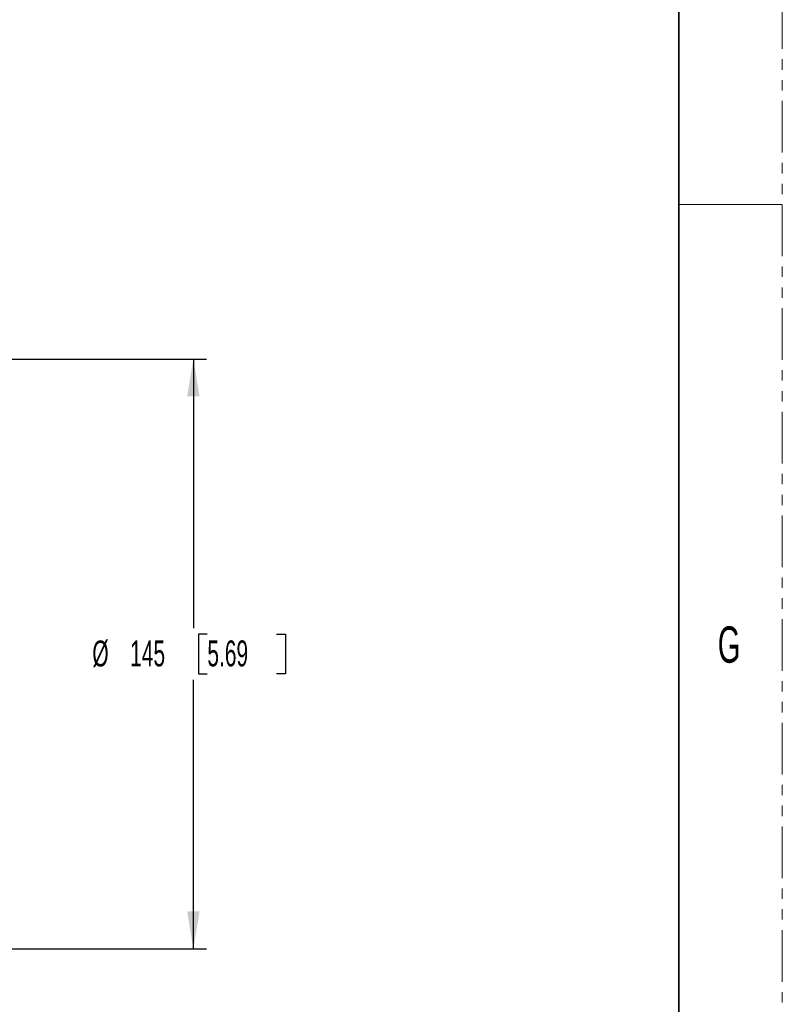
# Model space of a CAD drawing. Header units: millimetres. Extents: x 0 to 1118, y 0 to 864.
# Tile 95 of 96: x 1024 to 1118, y 658 to 778. Entities that reach past the tile are written whole.
import ezdxf

# ---------------------------------------------------------------- set-up
doc = ezdxf.new("R2010")
doc.units = ezdxf.units.MM
doc.linetypes.add('PHANTOM', pattern=[12.7, 6.35, -1.27, 1.27, -1.27, 1.27, -1.27])
doc.layers.add('ALPHAREV', color=7, linetype='Continuous', lineweight=25)
doc.styles.add('SLDTEXTSTYLE0', font='TXT', dxfattribs={"width": 0.605})
doc.styles.add('SLDTEXTSTYLE1', font='TXT', dxfattribs={"width": 0.6})
doc.dimstyles.new('SLDDIMSTYLE0', dxfattribs={"dimtxt": 3.175, "dimasz": 4.572, "dimexe": 0, "dimexo": 0.0625, "dimgap": 0.79375, "dimtad": 0, "dimtih": 1, "dimtoh": 1, "dimdec": 0, "dimlfac": 2, "dimrnd": 1e-09, "dimzin": 12, "dimdsep": 46, "dimtxsty": 'SLDTEXTSTYLE0', "dimsah": 1, "dimcen": 0.09, "dimadec": 0, "dimazin": 3, "dimtfac": 1, "dimtofl": 0, "dimtmove": 0, "dimatfit": 3, "dimfxl": 1, "dimfrac": 2, "dimtolj": 1, "dimtzin": 12, "dimarcsym": 0})

# ---------------------------------------------------------------- blocks, each defined once
blk = doc.blocks.new('_D_16')
at = {"layer": 'ALPHAREV'}
for p, q in [((1008.95, 736.7), (1047.03, 736.7)), ((1045.43, 736.7), (1045.43, 703.74)), ((1047.14, 703.01), (1046.05, 703.01)), ((1046.05, 703.01), (1046.05, 698.14)), ((1055.63, 703.01), (1056.72, 703.01)), ((1056.72, 703.01), (1056.72, 698.14)), ((1045.43, 664.45), (1045.43, 697.41)), ((1046.05, 698.14), (1047.14, 698.14)), ((1056.72, 698.14), (1055.63, 698.14)), ((1008.95, 664.45), (1047.03, 664.45))]:
    blk.add_line(p, q, dxfattribs=at)
for points in [[(1045.43, 736.7), (1044.67, 732.12), (1046.19, 732.12)], [(1045.43, 664.45), (1046.19, 669.02), (1044.67, 669.02)]]:
    blk.add_solid(points, dxfattribs=at)
at = {"layer": 'ALPHAREV', "char_height": 3.175, "attachment_point": 1, "style": 'SLDTEXTSTYLE0'}
for s, insert in [('%%c', (1033.05, 702.22)), ('145', (1037.68, 702.23)), ('5.69', (1047.14, 702.23))]:
    blk.add_mtext(s, dxfattribs=dict(at, insert=insert))

msp = doc.modelspace()

# ---------------------------------------------------------------- linework, layer by layer
at = {"color": 7, "linetype": 'PHANTOM', "lineweight": 18}
msp.add_line((1117.6, 0), (1117.6, 863.6), dxfattribs=at)
at = {"color": 7, "linetype": 'Continuous', "lineweight": 35}
msp.add_line((1104.9, 838.2), (1104.9, 25.4), dxfattribs=at)
at = {"color": 7, "linetype": 'Continuous', "lineweight": 18}
msp.add_line((1104.9, 755.65), (1117.6, 755.65), dxfattribs=at)

# ---------------------------------------------------------------- texts
at = {"color": 7, "linetype": 'Continuous', "lineweight": 0, "insert": (1109.69, 703.95), "char_height": 4.45, "attachment_point": 1, "style": 'SLDTEXTSTYLE1'}
msp.add_mtext('G', dxfattribs=at)

# ---------------------------------------------------------------- dimensions: what is measured, and where the dimension line sits
at = {"layer": 'ALPHAREV'}
dim = msp.add_linear_dim(base=(1045.43102803, 736.69638856), p1=(1007.34611435, 664.44638856), p2=(1007.34611435, 736.69638856), angle=90, text='%%c<>', dimstyle='SLDDIMSTYLE0', dxfattribs=at)
dim.commit()
dim.dimension.update_dxf_attribs({"geometry": '_D_16', "text_midpoint": (1045.43102803, 700.57138856), "dimtype": 160})

doc.saveas('drawing.dxf')
